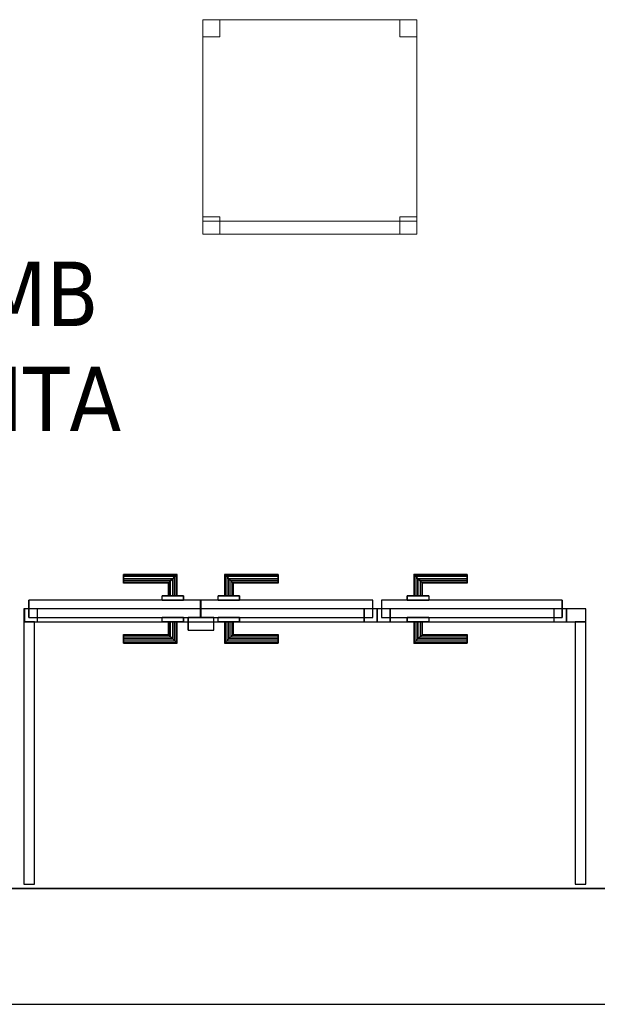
# Model space of a CAD drawing. Header units: metres. Extents: x 397.7 to 427.5, y 12.5 to 28.4.
# Tile 7 of 132: x 406 to 407.4, y 12.8 to 15.1. Entities that reach past the tile are written whole.
import ezdxf

# ---------------------------------------------------------------- set-up
doc = ezdxf.new("R2010")
doc.units = ezdxf.units.M
doc.layers.add('01_CARPINTERIA', color=5, linetype='Continuous', lineweight=25, true_color=0x0000ff)
doc.layers.add('01_SUELOS', color=7, linetype='Continuous', lineweight=25, true_color=0x007f00)
for name, color, linetype, lineweight in [('02_MOBILIARIO', 7, 'Continuous', 18), ('A-DETL-____-MBND', 7, 'Continuous', 18), ('A-GENM-____-OTLN', 7, 'Continuous', 18), ('A-WALL-____-MCUT', 7, 'Continuous', 25), ('A-WALL-____-OTLN', 7, 'Continuous', 25), ('G-____-____-TEXT', 7, 'Continuous', 30)]:
    doc.layers.add(name, color=color, linetype=linetype, lineweight=lineweight)
doc.styles.add('Tahoma_4', font='tahoma.ttf', dxfattribs={"height": 0.15})

# ---------------------------------------------------------------- blocks, each defined once
blk = doc.blocks.new('Family - Cadira d_Oficina_P4-153761-07_CLI_AIGUA_P4')
at = {"layer": 'A-DETL-____-MBND', "color": 253, "true_color": 0xaaaaaa}
for p, q in [((0, 0.5), (0.5, 0.5)), ((0, 0), (0, 0.5)), ((0.5, 0.5), (0, 0.5)), ((0, 0.5), (0, 0)), ((0, 0.46), (0, 0.5)), ((0, 0.5), (0.04, 0.5)), ((0.04, 0.5), (0, 0.5)), ((0, 0.5), (0, 0.46)), ((0.04, 0.5), (0.04, 0.46)), ((0.04, 0.46), (0.04, 0.5)), ((0.46, 0.46), (0.46, 0.5)), ((0.46, 0.5), (0.5, 0.5)), ((0.5, 0.5), (0.46, 0.5)), ((0.46, 0.5), (0.46, 0.46)), ((0.5, 0.5), (0.5, 0)), ((0.5, 0), (0.5, 0.5)), ((0.5, 0.5), (0.5, 0.46)), ((0.5, 0.46), (0.5, 0.5)), ((0.04, 0.46), (0, 0.46)), ((0, 0.46), (0.04, 0.46)), ((0.5, 0.46), (0.46, 0.46)), ((0.46, 0.46), (0.5, 0.46)), ((0, 0), (0, 0.04)), ((0, 0.04), (0.04, 0.04)), ((0.04, 0.04), (0, 0.04)), ((0, 0.04), (0, 0)), ((0, 0), (0, 0.03)), ((0, 0.03), (0.5, 0.03)), ((0.5, 0.03), (0, 0.03)), ((0, 0.03), (0, 0)), ((0.04, 0.04), (0.04, 0)), ((0.04, 0), (0.04, 0.04)), ((0.46, 0), (0.46, 0.04)), ((0.46, 0.04), (0.5, 0.04)), ((0.5, 0.04), (0.46, 0.04)), ((0.46, 0.04), (0.46, 0)), ((0.5, 0.04), (0.5, 0)), ((0.5, 0), (0.5, 0.04)), ((0.5, 0.03), (0.5, 0)), ((0.5, 0), (0.5, 0.03)), ((0.04, 0), (0, 0)), ((0, 0), (0.04, 0)), ((0, 0), (0.5, 0)), ((0.5, 0), (0, 0)), ((0.5, 0), (0.46, 0)), ((0.5, 0), (0, 0)), ((0, 0), (0.5, 0)), ((0.46, 0), (0.5, 0))]:
    blk.add_line(p, q, dxfattribs=at)
blk = doc.blocks.new('Family - Evans PA-153788-07_CLI_AIGUA_P4')
at = {"layer": 'A-WALL-____-MCUT', "color": 253, "true_color": 0xaaaaaa}
for p, q in [((0.6125, 0.025), (0, 0.025)), ((0, 0.025), (0, 0)), ((0.6125, 0), (0.6125, 0.025)), ((0, 0), (0.6125, 0))]:
    blk.add_line(p, q, dxfattribs=at)
at = {"layer": 'A-WALL-____-OTLN', "color": 253, "true_color": 0xaaaaaa}
for p, q in [((0.6125, 0.025), (0, 0.025)), ((0, 0.025), (0, 0)), ((0.6125, 0), (0.6125, 0.025)), ((0, 0), (0.6125, 0))]:
    blk.add_line(p, q, dxfattribs=at)
at = {"layer": 'A-WALL-____-OTLN', "color": 253, "lineweight": 18, "true_color": 0xaaaaaa}
blk.add_line((0, 0), (0.6125, 0), dxfattribs=at)
blk = doc.blocks.new('Family - LONDR55-XX_ZZ-ARQ-CAA-M3D-Londres55-153857-07_CLI_AIGUA_P4')
at = {"layer": '01_CARPINTERIA', "color": 161, "true_color": 0xaaaaff}
for p, q in [((0.2308, 0.1087), (0.2308, 0.11)), ((0.2308, 0.11), (0.2308, 0.1087)), ((0.3558, 0.11), (0.2308, 0.11)), ((0.2308, 0.105), (0.2308, 0.1087)), ((0.2308, 0.1087), (0.2308, 0.105)), ((0.3545, 0.1087), (0.2308, 0.1087)), ((0.3545, 0.1087), (0.2308, 0.1087)), ((0.2308, 0.1), (0.2308, 0.105)), ((0.2308, 0.105), (0.2308, 0.1)), ((0.3508, 0.105), (0.2308, 0.105)), ((0.3508, 0.105), (0.2308, 0.105)), ((0.2308, 0.095), (0.2308, 0.1)), ((0.2308, 0.1), (0.2308, 0.095)), ((0.2308, 0.1), (0.3458, 0.1)), ((0.3458, 0.1), (0.2308, 0.1)), ((0.2308, 0.095), (0.2308, 0.0913)), ((0.2308, 0.0913), (0.2308, 0.095)), ((0.3408, 0.095), (0.2308, 0.095)), ((0.3408, 0.095), (0.2308, 0.095)), ((0.3372, 0.0913), (0.3408, 0.095)), ((0.3408, 0.095), (0.3372, 0.0913)), ((0.3408, 0.095), (0.3458, 0.1)), ((0.3458, 0.1), (0.3408, 0.095)), ((0.3408, 0.06), (0.3408, 0.095)), ((0.3408, 0.06), (0.3408, 0.095)), ((0.3508, 0.105), (0.3458, 0.1)), ((0.3458, 0.1), (0.3508, 0.105)), ((0.3458, 0.1), (0.3458, 0.06)), ((0.3458, 0.06), (0.3458, 0.1)), ((0.3545, 0.1087), (0.3508, 0.105)), ((0.3508, 0.105), (0.3545, 0.1087)), ((0.3508, 0.06), (0.3508, 0.105)), ((0.3508, 0.06), (0.3508, 0.105)), ((0.3558, 0.11), (0.3545, 0.1087)), ((0.3545, 0.1087), (0.3558, 0.11)), ((0.3545, 0.06), (0.3545, 0.1087)), ((0.3545, 0.06), (0.3545, 0.1087)), ((0.3558, 0.06), (0.3558, 0.11)), ((0.4682, 0.1087), (0.4668, 0.11)), ((0.4668, 0.11), (0.4668, 0.06)), ((0.4668, 0.11), (0.4682, 0.1087)), ((0.5918, 0.11), (0.4668, 0.11)), ((0.4718, 0.105), (0.4682, 0.1087)), ((0.4682, 0.1087), (0.4682, 0.06)), ((0.4682, 0.1087), (0.4682, 0.06)), ((0.4682, 0.1087), (0.4718, 0.105)), ((0.5918, 0.1087), (0.4682, 0.1087)), ((0.5918, 0.1087), (0.4682, 0.1087)), ((0.4768, 0.1), (0.4718, 0.105)), ((0.4718, 0.105), (0.4718, 0.06)), ((0.4718, 0.105), (0.4718, 0.06)), ((0.4718, 0.105), (0.4768, 0.1)), ((0.5918, 0.105), (0.4718, 0.105)), ((0.5918, 0.105), (0.4718, 0.105)), ((0.4768, 0.06), (0.4768, 0.1)), ((0.4768, 0.1), (0.4768, 0.06)), ((0.4768, 0.1), (0.4818, 0.095)), ((0.4818, 0.095), (0.4768, 0.1)), ((0.4768, 0.1), (0.5918, 0.1)), ((0.5918, 0.1), (0.4768, 0.1)), ((0.4818, 0.095), (0.4818, 0.06)), ((0.4818, 0.095), (0.4855, 0.0913)), ((0.4855, 0.0913), (0.4818, 0.095)), ((0.4818, 0.095), (0.4818, 0.06)), ((0.5918, 0.095), (0.4818, 0.095)), ((0.5918, 0.095), (0.4818, 0.095)), ((0.5918, 0.1087), (0.5918, 0.11)), ((0.5918, 0.11), (0.5918, 0.1087)), ((0.5918, 0.105), (0.5918, 0.1087)), ((0.5918, 0.1087), (0.5918, 0.105)), ((0.5918, 0.105), (0.5918, 0.1)), ((0.5918, 0.1), (0.5918, 0.105)), ((0.5918, 0.1), (0.5918, 0.095)), ((0.5918, 0.095), (0.5918, 0.1)), ((0.5918, 0.095), (0.5918, 0.0913)), ((0.5918, 0.0913), (0.5918, 0.095)), ((0.2308, 0.0913), (0.2308, 0.09)), ((0.2308, 0.09), (0.2308, 0.0913)), ((0.3372, 0.0913), (0.2308, 0.0913)), ((0.3372, 0.0913), (0.2308, 0.0913)), ((0.3358, 0.09), (0.2308, 0.09)), ((0.3358, 0.09), (0.3372, 0.0913)), ((0.3372, 0.0913), (0.3358, 0.09)), ((0.3358, 0.06), (0.3358, 0.09)), ((0.3372, 0.06), (0.3372, 0.0913)), ((0.3372, 0.06), (0.3372, 0.0913)), ((0.4855, 0.0913), (0.4855, 0.06)), ((0.4855, 0.0913), (0.4868, 0.09)), ((0.4868, 0.09), (0.4855, 0.0913)), ((0.4855, 0.0913), (0.4855, 0.06)), ((0.5918, 0.0913), (0.4855, 0.0913)), ((0.5918, 0.0913), (0.4855, 0.0913)), ((0.4868, 0.09), (0.4868, 0.06)), ((0.5918, 0.09), (0.4868, 0.09)), ((0.5918, 0.0913), (0.5918, 0.09)), ((0.5918, 0.09), (0.5918, 0.0913)), ((0.4108, 0.05), (0.01, 0.05)), ((0.01, 0.05), (0.01, 0.01)), ((0.4108, 0.05), (0.01, 0.05)), ((0.01, 0.01), (0.01, 0.05)), ((0.3708, 0.06), (0.3208, 0.06)), ((0.3208, 0.06), (0.3708, 0.06)), ((0.3208, 0.05), (0.3208, 0.06)), ((0.3208, 0.05), (0.3208, 0.06)), ((0.3708, 0.05), (0.3208, 0.05)), ((0.3208, 0.05), (0.3708, 0.05)), ((0.3372, 0.06), (0.3358, 0.06)), ((0.3358, 0.06), (0.3372, 0.06)), ((0.3408, 0.06), (0.3372, 0.06)), ((0.3372, 0.06), (0.3408, 0.06)), ((0.3458, 0.06), (0.3408, 0.06)), ((0.3408, 0.06), (0.3458, 0.06)), ((0.3508, 0.06), (0.3458, 0.06)), ((0.3458, 0.06), (0.3508, 0.06)), ((0.3508, 0.06), (0.3545, 0.06)), ((0.3545, 0.06), (0.3508, 0.06)), ((0.3545, 0.06), (0.3558, 0.06)), ((0.3558, 0.06), (0.3545, 0.06)), ((0.3708, 0.05), (0.3708, 0.06)), ((0.3708, 0.06), (0.3708, 0.05)), ((0.4108, 0.01), (0.4108, 0.05)), ((0.4108, 0.01), (0.4108, 0.05)), ((0.8127, 0.05), (0.4118, 0.05)), ((0.4118, 0.05), (0.4118, 0.01)), ((0.8127, 0.05), (0.4118, 0.05)), ((0.4118, 0.01), (0.4118, 0.05)), ((0.5018, 0.06), (0.4518, 0.06)), ((0.4518, 0.06), (0.5018, 0.06)), ((0.4518, 0.05), (0.4518, 0.06)), ((0.4518, 0.05), (0.4518, 0.06)), ((0.5018, 0.05), (0.4518, 0.05)), ((0.4518, 0.05), (0.5018, 0.05)), ((0.4682, 0.06), (0.4668, 0.06)), ((0.4668, 0.06), (0.4682, 0.06)), ((0.4718, 0.06), (0.4682, 0.06)), ((0.4682, 0.06), (0.4718, 0.06)), ((0.4768, 0.06), (0.4718, 0.06)), ((0.4718, 0.06), (0.4768, 0.06)), ((0.4818, 0.06), (0.4768, 0.06)), ((0.4768, 0.06), (0.4818, 0.06)), ((0.4818, 0.06), (0.4855, 0.06)), ((0.4855, 0.06), (0.4818, 0.06)), ((0.4855, 0.06), (0.4868, 0.06)), ((0.4868, 0.06), (0.4855, 0.06)), ((0.5018, 0.05), (0.5018, 0.06)), ((0.5018, 0.06), (0.5018, 0.05)), ((0.8127, 0.01), (0.8127, 0.05)), ((0.8127, 0.01), (0.8127, 0.05)), ((0.03, 0.03), (0, 0.03)), ((0, 0.03), (0, 0)), ((0.03, 0.03), (0, 0.03)), ((0, 0), (0, 0.03)), ((0.03, 0), (0.03, 0.03)), ((0.03, 0), (0.03, 0.03)), ((0.8227, 0.03), (0.7927, 0.03)), ((0.7927, 0.03), (0.7927, 0)), ((0.8227, 0.03), (0.7927, 0.03)), ((0.7927, 0), (0.7927, 0.03)), ((0.8227, 0), (0.8227, 0.03)), ((0.8227, 0), (0.8227, 0.03)), ((0, 0), (0.03, 0)), ((0, 0), (0.03, 0)), ((0.01, 0.01), (0.4108, 0.01)), ((0.01, 0.01), (0.4108, 0.01)), ((0.3208, 0.01), (0.3708, 0.01)), ((0.3708, 0.01), (0.3208, 0.01)), ((0.3208, 0), (0.3208, 0.01)), ((0.3208, 0), (0.3208, 0.01)), ((0.3208, 0), (0.3708, 0)), ((0.3708, 0), (0.3208, 0)), ((0.3372, 0), (0.3358, 0)), ((0.3358, 0), (0.3372, 0)), ((0.3358, -0.03), (0.3358, 0)), ((0.3408, 0), (0.3372, 0)), ((0.3372, 0), (0.3408, 0)), ((0.3372, -0.0313), (0.3372, 0)), ((0.3372, -0.0313), (0.3372, 0)), ((0.3408, 0), (0.3458, 0)), ((0.3458, 0), (0.3408, 0)), ((0.3408, -0.035), (0.3408, 0)), ((0.3458, 0), (0.3508, 0)), ((0.3508, 0), (0.3458, 0)), ((0.3458, 0), (0.3458, -0.04)), ((0.3458, -0.04), (0.3458, 0)), ((0.3508, 0), (0.3545, 0)), ((0.3545, 0), (0.3508, 0)), ((0.3508, -0.045), (0.3508, 0)), ((0.3545, 0), (0.3558, 0)), ((0.3558, 0), (0.3545, 0)), ((0.3545, -0.0487), (0.3545, 0)), ((0.3708, 0), (0.3708, 0.01)), ((0.3708, 0.01), (0.3708, 0)), ((0.4418, 0.01), (0.3818, 0.01)), ((0.3818, 0.01), (0.3818, -0.02)), ((0.4418, 0.01), (0.3818, 0.01)), ((0.3818, -0.02), (0.3818, 0.01)), ((0.4118, 0.01), (0.8127, 0.01)), ((0.4118, 0.01), (0.8127, 0.01)), ((0.4418, -0.02), (0.4418, 0.01)), ((0.4418, -0.02), (0.4418, 0.01)), ((0.4518, 0.01), (0.5018, 0.01)), ((0.5018, 0.01), (0.4518, 0.01)), ((0.4518, 0), (0.4518, 0.01)), ((0.4518, 0), (0.4518, 0.01)), ((0.4518, 0), (0.5018, 0)), ((0.5018, 0), (0.4518, 0)), ((0.4682, 0), (0.4668, 0)), ((0.4668, 0), (0.4682, 0)), ((0.4668, 0), (0.4668, -0.05)), ((0.4718, 0), (0.4682, 0)), ((0.4682, 0), (0.4718, 0)), ((0.4682, 0), (0.4682, -0.0487)), ((0.4718, 0), (0.4768, 0)), ((0.4768, 0), (0.4718, 0)), ((0.4718, 0), (0.4718, -0.045)), ((0.4768, 0), (0.4818, 0)), ((0.4818, 0), (0.4768, 0)), ((0.4768, -0.04), (0.4768, 0)), ((0.4768, 0), (0.4768, -0.04)), ((0.4818, 0), (0.4855, 0)), ((0.4855, 0), (0.4818, 0)), ((0.4855, 0), (0.4868, 0)), ((0.4868, 0), (0.4855, 0)), ((0.4855, 0), (0.4855, -0.0313)), ((0.5018, 0), (0.5018, 0.01)), ((0.5018, 0.01), (0.5018, 0)), ((0.7927, 0), (0.8227, 0)), ((0.7927, 0), (0.8227, 0)), ((0.3408, -0.035), (0.3408, 0)), ((0.3508, -0.045), (0.3508, 0)), ((0.3545, -0.0487), (0.3545, 0)), ((0.3558, -0.05), (0.3558, 0)), ((0.3818, -0.02), (0.4418, -0.02)), ((0.3818, -0.02), (0.4418, -0.02)), ((0.4682, 0), (0.4682, -0.0487)), ((0.4718, 0), (0.4718, -0.045)), ((0.4818, 0), (0.4818, -0.035)), ((0.4818, 0), (0.4818, -0.035)), ((0.4855, 0), (0.4855, -0.0313)), ((0.4868, 0), (0.4868, -0.03)), ((0.2308, -0.0313), (0.2308, -0.03)), ((0.2308, -0.03), (0.2308, -0.0313)), ((0.2308, -0.03), (0.3358, -0.03)), ((0.2308, -0.035), (0.2308, -0.0313)), ((0.2308, -0.0313), (0.2308, -0.035)), ((0.2308, -0.0313), (0.3372, -0.0313)), ((0.2308, -0.0313), (0.3372, -0.0313)), ((0.2308, -0.04), (0.2308, -0.035)), ((0.2308, -0.035), (0.2308, -0.04)), ((0.2308, -0.035), (0.3408, -0.035)), ((0.2308, -0.035), (0.3408, -0.035)), ((0.2308, -0.045), (0.2308, -0.04)), ((0.2308, -0.04), (0.2308, -0.045)), ((0.3458, -0.04), (0.2308, -0.04)), ((0.2308, -0.04), (0.3458, -0.04)), ((0.2308, -0.045), (0.2308, -0.0487)), ((0.2308, -0.0487), (0.2308, -0.045)), ((0.2308, -0.045), (0.3508, -0.045)), ((0.2308, -0.045), (0.3508, -0.045)), ((0.3372, -0.0313), (0.3358, -0.03)), ((0.3358, -0.03), (0.3372, -0.0313)), ((0.3408, -0.035), (0.3372, -0.0313)), ((0.3372, -0.0313), (0.3408, -0.035)), ((0.3458, -0.04), (0.3408, -0.035)), ((0.3408, -0.035), (0.3458, -0.04)), ((0.3458, -0.04), (0.3508, -0.045)), ((0.3508, -0.045), (0.3458, -0.04)), ((0.3508, -0.045), (0.3545, -0.0487)), ((0.3545, -0.0487), (0.3508, -0.045)), ((0.4682, -0.0487), (0.4718, -0.045)), ((0.4718, -0.045), (0.4682, -0.0487)), ((0.4718, -0.045), (0.4768, -0.04)), ((0.4768, -0.04), (0.4718, -0.045)), ((0.4718, -0.045), (0.5918, -0.045)), ((0.4718, -0.045), (0.5918, -0.045)), ((0.4818, -0.035), (0.4768, -0.04)), ((0.4768, -0.04), (0.4818, -0.035)), ((0.5918, -0.04), (0.4768, -0.04)), ((0.4768, -0.04), (0.5918, -0.04)), ((0.4855, -0.0313), (0.4818, -0.035)), ((0.4818, -0.035), (0.4855, -0.0313)), ((0.4818, -0.035), (0.5918, -0.035)), ((0.4818, -0.035), (0.5918, -0.035)), ((0.4868, -0.03), (0.4855, -0.0313)), ((0.4855, -0.0313), (0.4868, -0.03)), ((0.4855, -0.0313), (0.5918, -0.0313)), ((0.4855, -0.0313), (0.5918, -0.0313)), ((0.4868, -0.03), (0.5918, -0.03)), ((0.5918, -0.0313), (0.5918, -0.03)), ((0.5918, -0.03), (0.5918, -0.0313)), ((0.5918, -0.035), (0.5918, -0.0313)), ((0.5918, -0.0313), (0.5918, -0.035)), ((0.5918, -0.035), (0.5918, -0.04)), ((0.5918, -0.04), (0.5918, -0.035)), ((0.5918, -0.04), (0.5918, -0.045)), ((0.5918, -0.045), (0.5918, -0.04)), ((0.5918, -0.045), (0.5918, -0.0487)), ((0.5918, -0.0487), (0.5918, -0.045)), ((0.2308, -0.0487), (0.2308, -0.05)), ((0.2308, -0.05), (0.2308, -0.0487)), ((0.2308, -0.0487), (0.3545, -0.0487)), ((0.2308, -0.0487), (0.3545, -0.0487)), ((0.2308, -0.05), (0.3558, -0.05)), ((0.3545, -0.0487), (0.3558, -0.05)), ((0.3558, -0.05), (0.3545, -0.0487)), ((0.4668, -0.05), (0.4682, -0.0487)), ((0.4682, -0.0487), (0.4668, -0.05)), ((0.4668, -0.05), (0.5918, -0.05)), ((0.4682, -0.0487), (0.5918, -0.0487)), ((0.4682, -0.0487), (0.5918, -0.0487)), ((0.5918, -0.0487), (0.5918, -0.05)), ((0.5918, -0.05), (0.5918, -0.0487))]:
    blk.add_line(p, q, dxfattribs=at)
blk = doc.blocks.new('Family - Porta PA-153858-07_CLI_AIGUA_P4')
blk.add_blockref('Family - LONDR55-XX_ZZ-ARQ-CAA-M3D-Londres55-153857-07_CLI_AIGUA_P4', (0, 0))
blk = doc.blocks.new('Family - LONDR55-XX_ZZ-ARQ-CAA-M3D-Londres55-154093-07_CLI_AIGUA_P4')
at = {"layer": '01_CARPINTERIA', "color": 161, "true_color": 0xaaaaff}
for p, q in [((0.0863, 0.1087), (0.085, 0.11)), ((0.085, 0.11), (0.085, 0.06)), ((0.085, 0.11), (0.0863, 0.1087)), ((0.21, 0.11), (0.085, 0.11)), ((0.09, 0.105), (0.0863, 0.1087)), ((0.0863, 0.1087), (0.0863, 0.06)), ((0.0863, 0.1087), (0.0863, 0.06)), ((0.0863, 0.1087), (0.09, 0.105)), ((0.21, 0.1087), (0.0863, 0.1087)), ((0.21, 0.1087), (0.0863, 0.1087)), ((0.095, 0.1), (0.09, 0.105)), ((0.09, 0.105), (0.09, 0.06)), ((0.09, 0.105), (0.09, 0.06)), ((0.09, 0.105), (0.095, 0.1)), ((0.21, 0.105), (0.09, 0.105)), ((0.21, 0.105), (0.09, 0.105)), ((0.095, 0.06), (0.095, 0.1)), ((0.095, 0.1), (0.095, 0.06)), ((0.095, 0.1), (0.1, 0.095)), ((0.1, 0.095), (0.095, 0.1)), ((0.095, 0.1), (0.21, 0.1)), ((0.21, 0.1), (0.095, 0.1)), ((0.1, 0.095), (0.1, 0.06)), ((0.1, 0.095), (0.1037, 0.0913)), ((0.1037, 0.0913), (0.1, 0.095)), ((0.1, 0.095), (0.1, 0.06)), ((0.21, 0.095), (0.1, 0.095)), ((0.21, 0.095), (0.1, 0.095)), ((0.21, 0.1087), (0.21, 0.11)), ((0.21, 0.11), (0.21, 0.1087)), ((0.21, 0.105), (0.21, 0.1087)), ((0.21, 0.1087), (0.21, 0.105)), ((0.21, 0.105), (0.21, 0.1)), ((0.21, 0.1), (0.21, 0.105)), ((0.21, 0.1), (0.21, 0.095)), ((0.21, 0.095), (0.21, 0.1)), ((0.21, 0.095), (0.21, 0.0913)), ((0.21, 0.0913), (0.21, 0.095)), ((0.1037, 0.0913), (0.1037, 0.06)), ((0.1037, 0.0913), (0.105, 0.09)), ((0.105, 0.09), (0.1037, 0.0913)), ((0.1037, 0.0913), (0.1037, 0.06)), ((0.21, 0.0913), (0.1037, 0.0913)), ((0.21, 0.0913), (0.1037, 0.0913)), ((0.105, 0.09), (0.105, 0.06)), ((0.21, 0.09), (0.105, 0.09)), ((0.21, 0.0913), (0.21, 0.09)), ((0.21, 0.09), (0.21, 0.0913)), ((0.4319, 0.05), (0.01, 0.05)), ((0.01, 0.05), (0.01, 0.01)), ((0.4319, 0.05), (0.01, 0.05)), ((0.01, 0.05), (0.01, 0.01)), ((0.12, 0.06), (0.07, 0.06)), ((0.07, 0.06), (0.12, 0.06)), ((0.07, 0.06), (0.07, 0.05)), ((0.07, 0.05), (0.07, 0.06)), ((0.12, 0.05), (0.07, 0.05)), ((0.07, 0.05), (0.12, 0.05)), ((0.0863, 0.06), (0.085, 0.06)), ((0.085, 0.06), (0.0863, 0.06)), ((0.09, 0.06), (0.0863, 0.06)), ((0.0863, 0.06), (0.09, 0.06)), ((0.095, 0.06), (0.09, 0.06)), ((0.09, 0.06), (0.095, 0.06)), ((0.1, 0.06), (0.095, 0.06)), ((0.095, 0.06), (0.1, 0.06)), ((0.1, 0.06), (0.1037, 0.06)), ((0.1037, 0.06), (0.1, 0.06)), ((0.1037, 0.06), (0.105, 0.06)), ((0.105, 0.06), (0.1037, 0.06)), ((0.12, 0.06), (0.12, 0.05)), ((0.12, 0.06), (0.12, 0.05)), ((0.4319, 0.01), (0.4319, 0.05)), ((0.4319, 0.05), (0.4319, 0.01)), ((0.03, 0.03), (0, 0.03)), ((0, 0.03), (0, 0)), ((0.03, 0.03), (0, 0.03)), ((0, 0.03), (0, 0)), ((0.03, 0), (0.03, 0.03)), ((0.03, 0.03), (0.03, 0)), ((0.4419, 0.03), (0.4119, 0.03)), ((0.4119, 0.03), (0.4119, 0)), ((0.4419, 0.03), (0.4119, 0.03)), ((0.4119, 0.03), (0.4119, 0)), ((0.4419, 0), (0.4419, 0.03)), ((0.4419, 0.03), (0.4419, 0)), ((0, 0), (0.03, 0)), ((0, 0), (0.03, 0)), ((0.01, 0.01), (0.4319, 0.01)), ((0.01, 0.01), (0.4319, 0.01)), ((0.07, 0.01), (0.12, 0.01)), ((0.12, 0.01), (0.07, 0.01)), ((0.07, 0.01), (0.07, 0)), ((0.07, 0), (0.07, 0.01)), ((0.07, 0), (0.12, 0)), ((0.12, 0), (0.07, 0)), ((0.0863, 0), (0.085, 0)), ((0.085, 0), (0.0863, 0)), ((0.085, 0), (0.085, -0.05)), ((0.09, 0), (0.0863, 0)), ((0.0863, 0), (0.09, 0)), ((0.0863, 0), (0.0863, -0.0487)), ((0.09, 0), (0.095, 0)), ((0.095, 0), (0.09, 0)), ((0.09, 0), (0.09, -0.045)), ((0.09, 0), (0.09, -0.045)), ((0.095, 0), (0.1, 0)), ((0.1, 0), (0.095, 0)), ((0.095, -0.04), (0.095, 0)), ((0.095, 0), (0.095, -0.04)), ((0.1, 0), (0.1037, 0)), ((0.1037, 0), (0.1, 0)), ((0.1, 0), (0.1, -0.035)), ((0.1037, 0), (0.105, 0)), ((0.105, 0), (0.1037, 0)), ((0.1037, 0), (0.1037, -0.0313)), ((0.105, 0), (0.105, -0.03)), ((0.12, 0.01), (0.12, 0)), ((0.12, 0.01), (0.12, 0)), ((0.4119, 0), (0.4419, 0)), ((0.4119, 0), (0.4419, 0)), ((0.0863, 0), (0.0863, -0.0487)), ((0.1, 0), (0.1, -0.035)), ((0.1037, 0), (0.1037, -0.0313)), ((0.0863, -0.0487), (0.09, -0.045)), ((0.09, -0.045), (0.0863, -0.0487)), ((0.09, -0.045), (0.095, -0.04)), ((0.095, -0.04), (0.09, -0.045)), ((0.09, -0.045), (0.21, -0.045)), ((0.09, -0.045), (0.21, -0.045)), ((0.1, -0.035), (0.095, -0.04)), ((0.095, -0.04), (0.1, -0.035)), ((0.21, -0.04), (0.095, -0.04)), ((0.095, -0.04), (0.21, -0.04)), ((0.1037, -0.0313), (0.1, -0.035)), ((0.1, -0.035), (0.1037, -0.0313)), ((0.1, -0.035), (0.21, -0.035)), ((0.1, -0.035), (0.21, -0.035)), ((0.105, -0.03), (0.1037, -0.0313)), ((0.1037, -0.0313), (0.105, -0.03)), ((0.1037, -0.0313), (0.21, -0.0313)), ((0.1037, -0.0313), (0.21, -0.0313)), ((0.105, -0.03), (0.21, -0.03)), ((0.21, -0.0313), (0.21, -0.03)), ((0.21, -0.03), (0.21, -0.0313)), ((0.21, -0.035), (0.21, -0.0313)), ((0.21, -0.0313), (0.21, -0.035)), ((0.21, -0.035), (0.21, -0.04)), ((0.21, -0.04), (0.21, -0.035)), ((0.21, -0.04), (0.21, -0.045)), ((0.21, -0.045), (0.21, -0.04)), ((0.21, -0.045), (0.21, -0.0487)), ((0.21, -0.0487), (0.21, -0.045)), ((0.085, -0.05), (0.0863, -0.0487)), ((0.0863, -0.0487), (0.085, -0.05)), ((0.085, -0.05), (0.21, -0.05)), ((0.0863, -0.0487), (0.21, -0.0487)), ((0.0863, -0.0487), (0.21, -0.0487)), ((0.21, -0.0487), (0.21, -0.05)), ((0.21, -0.05), (0.21, -0.0487))]:
    blk.add_line(p, q, dxfattribs=at)
blk = doc.blocks.new('Family - Porta P4-154094-07_CLI_AIGUA_P4')
blk.add_blockref('Family - LONDR55-XX_ZZ-ARQ-CAA-M3D-Londres55-154093-07_CLI_AIGUA_P4', (0, 0))
blk = doc.blocks.new('Family - Evans PA-154102-07_CLI_AIGUA_P4')
at = {"layer": 'A-WALL-____-MCUT', "color": 253, "true_color": 0xaaaaaa}
for p, q in [((0.0453, 0.03), (0, 0.03)), ((0, 0.03), (0, 0)), ((0.0453, 0), (0.0453, 0.03)), ((0.4878, 0.03), (0.4872, 0.03)), ((0.4872, 0.03), (0.4872, 0)), ((0.4878, 0), (0.4878, 0.03)), ((1.3105, 0.03), (1.3105, 0)), ((1.3123, 0.03), (1.3105, 0.03)), ((1.3123, 0), (1.3123, 0.03)), ((0, 0), (0.0453, 0)), ((0.4872, 0), (0.4878, 0)), ((1.3105, 0), (1.3123, 0))]:
    blk.add_line(p, q, dxfattribs=at)
at = {"layer": 'A-WALL-____-OTLN', "color": 253, "true_color": 0xaaaaaa}
for p, q in [((1.3123, 0.03), (0, 0.03)), ((0, 0.03), (0, 0)), ((0.0453, 0), (0.0453, 0.03)), ((0.4872, 0.03), (0.0453, 0.03)), ((0.4872, 0), (0.4872, 0.03)), ((0.4878, 0), (0.4878, 0.03)), ((1.3105, 0.03), (0.4878, 0.03)), ((1.3105, 0), (1.3105, 0.03)), ((1.3123, 0), (1.3123, 0.03)), ((0, 0), (1.3123, 0)), ((0.0453, 0), (0.4872, 0)), ((0.4878, 0), (1.3105, 0))]:
    blk.add_line(p, q, dxfattribs=at)
at = {"layer": 'A-WALL-____-OTLN', "color": 253, "lineweight": 18, "true_color": 0xaaaaaa}
blk.add_line((0, 0), (1.3123, 0), dxfattribs=at)
blk = doc.blocks.new('Family - Vano de puerta PA-154104-07_CLI_AIGUA_P4')
at = {"layer": 'A-GENM-____-OTLN', "color": 253, "true_color": 0xaaaaaa}
for p, q in [((406.8738, 13.7631), (406.0511, 13.7631)), ((406.0511, 13.7631), (406.0511, 13.7331)), ((406.0511, 13.7631), (406.8738, 13.7631)), ((406.0511, 13.7331), (406.0511, 13.7631)), ((406.8738, 13.7331), (406.8738, 13.7631)), ((406.8738, 13.7331), (406.8738, 13.7631)), ((406.0511, 13.7331), (406.8738, 13.7331)), ((406.8738, 13.7331), (406.0511, 13.7331))]:
    blk.add_line(p, q, dxfattribs=at)
blk = doc.blocks.new('Family - Vano de puerta PA-154106-07_CLI_AIGUA_P4')
at = {"layer": 'A-GENM-____-OTLN', "color": 253, "true_color": 0xaaaaaa}
for p, q in [((407.3163, 13.7631), (406.8744, 13.7631)), ((406.8744, 13.7631), (406.8744, 13.7331)), ((406.8744, 13.7631), (407.3163, 13.7631)), ((406.8744, 13.7331), (406.8744, 13.7631)), ((407.3163, 13.7331), (407.3163, 13.7631)), ((407.3163, 13.7331), (407.3163, 13.7631)), ((406.8744, 13.7331), (407.3163, 13.7331)), ((407.3163, 13.7331), (406.8744, 13.7331))]:
    blk.add_line(p, q, dxfattribs=at)
blk = doc.blocks.new('Family - Mur P4-154190-07_CLI_AIGUA_P4')
at = {"layer": 'A-WALL-____-MCUT', "color": 253, "true_color": 0xaaaaaa}
for p, q in [((25.4717, 0.27), (0.0535, 0.27)), ((0, 0), (25.4157, 0))]:
    blk.add_line(p, q, dxfattribs=at)
at = {"layer": 'A-WALL-____-OTLN', "color": 253, "true_color": 0xaaaaaa}
for p, q in [((25.4717, 0.27), (0.0535, 0.27)), ((0, 0), (25.4157, 0))]:
    blk.add_line(p, q, dxfattribs=at)
at = {"layer": 'A-WALL-____-OTLN', "color": 253, "lineweight": 18, "true_color": 0xaaaaaa}
blk.add_line((0, 0), (25.4157, 0), dxfattribs=at)
blk = doc.blocks.new('Family - Evans PA-154196-07_CLI_AIGUA_P4')
at = {"layer": 'A-WALL-____-MCUT', "color": 253, "true_color": 0xaaaaaa}
for p, q in [((0.6125, 0.025), (0, 0.025)), ((0, 0.025), (0, 0)), ((0.6125, 0), (0.6125, 0.025)), ((0, 0), (0.6125, 0))]:
    blk.add_line(p, q, dxfattribs=at)
at = {"layer": 'A-WALL-____-OTLN', "color": 253, "true_color": 0xaaaaaa}
for p, q in [((0.6125, 0.025), (0, 0.025)), ((0, 0.025), (0, 0)), ((0.6125, 0), (0.6125, 0.025)), ((0, 0), (0.6125, 0))]:
    blk.add_line(p, q, dxfattribs=at)
at = {"layer": 'A-WALL-____-OTLN', "color": 253, "lineweight": 18, "true_color": 0xaaaaaa}
blk.add_line((0, 0), (0.6125, 0), dxfattribs=at)
blk = doc.blocks.new('Family - LONDR55-XX_ZZ-ARQ-CAA-M3D-Londres55-154484-07_CLI_AIGUA_P4')
at = {"layer": '01_SUELOS', "color": 9, "true_color": 0xaad4aa}
for p, q in [((0, 0), (25.4182, 0)), ((25.4182, 0), (0, 0))]:
    blk.add_line(p, q, dxfattribs=at)
blk = doc.blocks.new('LONDR55-XX_ZZ-ARQ-CAA-M3D-Londres55_ifc-1-07_CLI_AIGUA_P4')
at = {"layer": '01_CARPINTERIA', "color": 253, "lineweight": 18, "true_color": 0xaaaaaa}
for name, p in [('Family - Porta PA-153858-07_CLI_AIGUA_P4', (406.0511, 13.7331)), ('Family - Porta P4-154094-07_CLI_AIGUA_P4', (406.8744, 13.7331))]:
    blk.add_blockref(name, p, dxfattribs=at)
at = {"layer": '01_SUELOS', "color": 253, "lineweight": 18, "true_color": 0xaaaaaa}
blk.add_blockref('Family - LONDR55-XX_ZZ-ARQ-CAA-M3D-Londres55-154484-07_CLI_AIGUA_P4', (398.2952, 13.1106), dxfattribs=at)
at = {"layer": '02_MOBILIARIO', "color": 253, "lineweight": 18, "true_color": 0xaaaaaa}
blk.add_blockref('Family - Cadira d_Oficina_P4-153761-07_CLI_AIGUA_P4', (406.467, 14.6372), dxfattribs=at)
at = {"layer": 'A-GENM-____-OTLN', "color": 253, "lineweight": 18, "true_color": 0xaaaaaa}
for name in ['Family - Vano de puerta PA-154104-07_CLI_AIGUA_P4', 'Family - Vano de puerta PA-154106-07_CLI_AIGUA_P4']:
    blk.add_blockref(name, (0, 0), dxfattribs=at)
at = {"layer": 'A-WALL-____-OTLN', "color": 253, "lineweight": 18, "true_color": 0xaaaaaa}
for name, p, rotation in [('Family - Evans PA-154102-07_CLI_AIGUA_P4', (407.3616, 13.7631), 180), ('Family - Evans PA-153788-07_CLI_AIGUA_P4', (406.0743, 13.1206), 90), ('Family - Evans PA-154196-07_CLI_AIGUA_P4', (407.3616, 13.1206), 90)]:
    blk.add_blockref(name, p, dxfattribs=dict(at, rotation=rotation))
blk.add_blockref('Family - Mur P4-154190-07_CLI_AIGUA_P4', (398.2417, 12.8406), dxfattribs=at)

msp = doc.modelspace()

# ---------------------------------------------------------------- block references
at = {"lineweight": 5}
msp.add_blockref('LONDR55-XX_ZZ-ARQ-CAA-M3D-Londres55_ifc-1-07_CLI_AIGUA_P4', (0, 0), dxfattribs=at)

# ---------------------------------------------------------------- texts
at = {"layer": 'G-____-____-TEXT', "char_height": 0.15, "attachment_point": 1, "style": 'Tahoma_4'}
for s, insert, width in [('CONNECTA AMB ', (404.7805, 14.5728), 1.859915), ('MÀQUINA PLANTA ', (404.6845, 14.328), 2.088396)]:
    msp.add_mtext(s, dxfattribs=dict(at, insert=insert, width=width))

doc.saveas('drawing.dxf')
